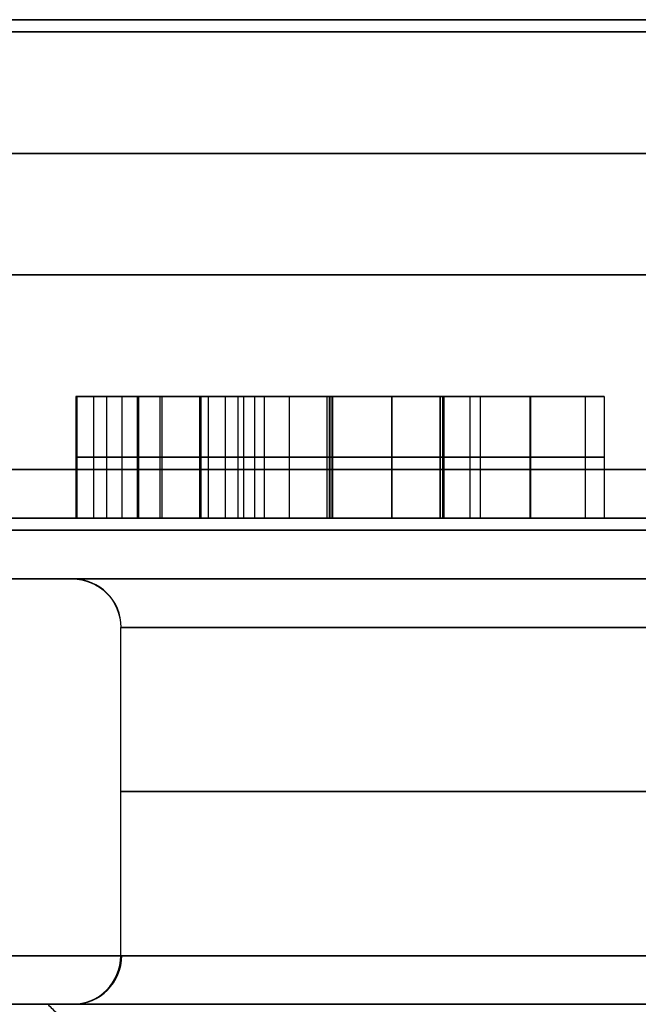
# Model space of a CAD drawing. Header units: centimetres. Extents: x -10 to 8.9, y -34.1 to -8.
# Tile 209 of 256: x -7.242 to -6.987, y -8.705 to -8.3. Entities that reach past the tile are written whole.
import ezdxf

# ---------------------------------------------------------------- set-up
doc = ezdxf.new("R2010")
doc.units = ezdxf.units.CM
doc.layers.add('Default', color=7, linetype='Continuous', true_color=0x000000)

msp = doc.modelspace()

# ---------------------------------------------------------------- linework, layer by layer
at = {"layer": 'Default'}
for p, q in [((-7.19308, -8.505, 5.60485), (-7.19308, -8.455, 5.60485)), ((-7.19257, -8.505, 5.5244), (-7.19257, -8.455, 5.5244)), ((-7.10991, -8.455, 5.43227), (-7.10991, -8.455, 5.47714)), ((-7.10991, -8.455, 5.64792), (-7.10991, -8.455, 5.69286)), ((-7.0013, -8.455, 5.56258), (-7.05222, -8.455, 5.56258)), ((-7.16762, -8.48, 5.60485), (-7.21853, -8.48, 5.60485)), ((-7.21802, -8.48, 5.5244), (-7.16711, -8.48, 5.5244)), ((-7.305, -8.53, 3.45), (-7.22, -8.53, 3.45)), ((-7.22, -8.705, 3.45), (-7.23, -8.705, 3.45))]:
    msp.add_line(p, q, dxfattribs=at)
at = {"layer": 'Default', "extrusion": (0, 1, 0)}
for centre, radius, start, end in [((6.55, 3.45, -8.3), 0.775, 270, 90), ((6.55, 3.45, -8.305), 1, 270, 90), ((6.55, 3.45, -8.355), 3.475, 180, 0), ((6.55, 3.45, -8.355), 3.475, 0, 180), ((6.55, 3.45, -8.405), 0.775, 270, 90), ((6.55, 3.45, -8.485), 3.225, 0, 180), ((6.55, 3.45, -8.485), 3.225, 180, 0), ((6.55, 3.45, -8.485), 1, 270, 90), ((6.55, 3.45, -8.505), 3.205, 180, 0), ((6.55, 3.45, -8.505), 3.205, 0, 180), ((6.55, 3.45, -8.505), 3.205, 180, 0), ((6.55, 3.45, -8.505), 0.775, 0, 90), ((6.55, 3.45, -8.51), 0.775, 201.6, 0), ((6.55, 3.45, -8.51), 0.775, 0, 180), ((6.55, 3.45, -8.53), 0.755, 180, 0), ((6.55, 3.45, -8.53), 0.755, 0, 180), ((6.55, 3.45, -8.685), 3.475, 0, 180), ((6.55, 3.45, -8.685), 3.475, 180, 0), ((6.55, 3.45, -8.685), 0.65, 180, 0), ((6.55, 3.45, -8.685), 0.65, 0, 180), ((6.55, 3.45, -8.705), 3.455, 0, 180), ((6.55, 3.45, -8.705), 3.455, 180, 0), ((6.55, 3.45, -8.705), 0.68, 360, 180), ((6.55, 3.45, -8.705), 0.68, 180, 360)]:
    msp.add_arc(centre, radius, start, end, dxfattribs=at)
at = {"layer": 'Default', "extrusion": (0, -1, 0)}
for centre, radius, start, end in [((-6.55, 3.45, 8.505), 1.02, 90, 270), ((-6.55, 3.45, 8.53), 0.67, 180, 0), ((-6.55, 3.45, 8.53), 0.67, 0, 180), ((-6.55, 3.45, 8.53), 0.67, 180, 184.19678), ((-6.55, 3.45, 8.55), 0.65, 180, 0), ((-6.55, 3.45, 8.55), 0.65, 0, 180), ((-6.55, 3.45, 8.6175), 0.65, 180, 0), ((-6.55, 3.45, 8.6175), 0.65, 0, 180), ((-6.55, 3.45, 8.705), 0.87997, 90, 270), ((-6.55, 3.45, 8.705), 0.67, 0, 180), ((-6.55, 3.45, 8.705), 0.67, 180, 0), ((-6.55, 3.45, 8.705), 0.67, 180, 360)]:
    msp.add_arc(centre, radius, start, end, dxfattribs=at)
at = {"layer": 'Default', "extrusion": (0, 0, -1)}
msp.add_arc((7.22, -8.55, -3.45), 0.02, 90, 180, dxfattribs=at)
at = {"layer": 'Default', "extrusion": (-0.022411, 0, 0.999749)}
msp.add_arc((8.55, -7.14104, 3.59592), 0.02, 90, 180, dxfattribs=at)
at = {"layer": 'Default'}
msp.add_arc((-7.22, -8.685, 3.45), 0.02, 270, 0, dxfattribs=at)
at = {"layer": 'Default', "extrusion": (-0.033106, 0, 0.999452)}
msp.add_arc((8.685, -7.10219, 3.66496), 0.02, 0, 90, dxfattribs=at)
at = {"layer": 'Default'}
for points, degree in [([(-7.21853, -8.455, 5.60485), (-7.21853, -8.48, 5.60485), (-7.21853, -8.505, 5.60485)], 2), ([(-7.19948, -8.455, 5.65522), (-7.20869, -8.455, 5.64303), (-7.21514, -8.455, 5.62623), (-7.21853, -8.455, 5.60485)], 3), ([(-7.21853, -8.455, 5.60485), (-7.19308, -8.455, 5.60485), (-7.16762, -8.455, 5.60485)], 2), ([(-7.21802, -8.455, 5.5244), (-7.21802, -8.48, 5.5244), (-7.21802, -8.505, 5.5244)], 2), ([(-7.16711, -8.455, 5.5244), (-7.19257, -8.455, 5.5244), (-7.21802, -8.455, 5.5244)], 2), ([(-7.21802, -8.455, 5.5244), (-7.21327, -8.455, 5.49622), (-7.20173, -8.455, 5.47382), (-7.18319, -8.455, 5.45723)], 3), ([(-7.21105, -8.505, 5.63383), (-7.21105, -8.48, 5.63383), (-7.21105, -8.455, 5.63383)], 2), ([(-7.20572, -8.505, 5.48636), (-7.20572, -8.48, 5.48636), (-7.20572, -8.455, 5.48636)], 2), ([(-7.19948, -8.505, 5.65522), (-7.19948, -8.48, 5.65522), (-7.19948, -8.455, 5.65522)], 2), ([(-7.16405, -8.455, 5.68309), (-7.17848, -8.455, 5.67664), (-7.19036, -8.455, 5.6673), (-7.19948, -8.455, 5.65522)], 3), ([(-7.18378, -8.505, 5.67124), (-7.18378, -8.48, 5.67124), (-7.18378, -8.455, 5.67124)], 2), ([(-7.18319, -8.455, 5.45723), (-7.18319, -8.48, 5.45723), (-7.18319, -8.505, 5.45723)], 2), ([(-7.18319, -8.455, 5.45723), (-7.16456, -8.455, 5.44055), (-7.14114, -8.455, 5.43224), (-7.11297, -8.455, 5.43224)], 3), ([(-7.16762, -8.455, 5.60485), (-7.16762, -8.48, 5.60485), (-7.16762, -8.505, 5.60485)], 2), ([(-7.16762, -8.455, 5.60485), (-7.1667, -8.455, 5.60875), (-7.16449, -8.455, 5.61592), (-7.16028, -8.455, 5.62473), (-7.15519, -8.455, 5.63197), (-7.14931, -8.455, 5.63774), (-7.14259, -8.455, 5.64222), (-7.13486, -8.455, 5.64552), (-7.126, -8.455, 5.64761), (-7.11905, -8.455, 5.64812), (-7.11534, -8.455, 5.64812)], 3), ([(-7.16711, -8.455, 5.5244), (-7.16711, -8.48, 5.5244), (-7.16711, -8.505, 5.5244)], 2), ([(-7.14504, -8.455, 5.48723), (-7.14679, -8.455, 5.48857), (-7.15019, -8.455, 5.4917), (-7.15503, -8.455, 5.49785), (-7.1595, -8.455, 5.50535), (-7.16354, -8.455, 5.51414), (-7.16597, -8.455, 5.52084), (-7.16711, -8.455, 5.5244)], 3), ([(-7.16405, -8.455, 5.68309), (-7.16405, -8.48, 5.68309), (-7.16405, -8.505, 5.68309)], 2), ([(-7.11432, -8.455, 5.69293), (-7.13299, -8.455, 5.69293), (-7.14963, -8.455, 5.68954), (-7.16405, -8.455, 5.68309)], 3), ([(-7.1569, -8.505, 5.50107), (-7.1569, -8.48, 5.50107), (-7.1569, -8.455, 5.50107)], 2), ([(-7.15176, -8.505, 5.43852), (-7.15176, -8.48, 5.43852), (-7.15176, -8.455, 5.43852)], 2), ([(-7.14941, -8.505, 5.63732), (-7.14941, -8.48, 5.63732), (-7.14941, -8.455, 5.63732)], 2), ([(-7.14504, -8.455, 5.48723), (-7.14504, -8.48, 5.48723), (-7.14504, -8.505, 5.48723)], 2), ([(-7.11365, -8.455, 5.47705), (-7.11689, -8.455, 5.47705), (-7.12304, -8.455, 5.47754), (-7.1311, -8.455, 5.47954), (-7.13836, -8.455, 5.48266), (-7.14288, -8.455, 5.48557), (-7.14504, -8.455, 5.48723)], 3), ([(-7.14094, -8.505, 5.6904), (-7.14094, -8.48, 5.6904), (-7.14094, -8.455, 5.6904)], 2), ([(-7.13061, -8.505, 5.47961), (-7.13061, -8.48, 5.47961), (-7.13061, -8.455, 5.47961)], 2), ([(-7.11534, -8.455, 5.64812), (-7.11534, -8.48, 5.64812), (-7.11534, -8.505, 5.64812)], 2), ([(-7.11534, -8.455, 5.64812), (-7.11176, -8.455, 5.64812), (-7.10499, -8.455, 5.64762), (-7.09618, -8.455, 5.64557), (-7.0883, -8.455, 5.64236), (-7.08118, -8.455, 5.63797), (-7.07465, -8.455, 5.63229), (-7.07059, -8.455, 5.62742), (-7.06867, -8.455, 5.6247)], 3), ([(-7.11432, -8.455, 5.69293), (-7.11432, -8.48, 5.69293), (-7.11432, -8.505, 5.69293)], 2), ([(-7.03184, -8.455, 5.65661), (-7.05221, -8.455, 5.68071), (-7.0797, -8.455, 5.69293), (-7.11432, -8.455, 5.69293)], 3), ([(-7.11365, -8.455, 5.47705), (-7.11365, -8.48, 5.47705), (-7.11365, -8.505, 5.47705)], 2), ([(-7.0688, -8.455, 5.49874), (-7.07115, -8.455, 5.49569), (-7.07612, -8.455, 5.49035), (-7.08394, -8.455, 5.48453), (-7.09256, -8.455, 5.48034), (-7.10214, -8.455, 5.47771), (-7.10965, -8.455, 5.47705), (-7.11365, -8.455, 5.47705)], 3), ([(-7.11297, -8.455, 5.43224), (-7.11297, -8.48, 5.43224), (-7.11297, -8.505, 5.43224)], 2), ([(-7.11297, -8.455, 5.43224), (-7.07902, -8.455, 5.43224), (-7.05187, -8.455, 5.44378), (-7.03162, -8.455, 5.46682)], 3), ([(-7.08861, -8.505, 5.64226), (-7.08861, -8.48, 5.64226), (-7.08861, -8.455, 5.64226)], 2), ([(-7.08842, -8.505, 5.48244), (-7.08842, -8.48, 5.48244), (-7.08842, -8.455, 5.48244)], 2), ([(-7.0688, -8.455, 5.49874), (-7.0688, -8.48, 5.49874), (-7.0688, -8.505, 5.49874)], 2), ([(-7.05221, -8.455, 5.56072), (-7.05221, -8.455, 5.55503), (-7.0527, -8.455, 5.54427), (-7.05485, -8.455, 5.52997), (-7.05838, -8.455, 5.5175), (-7.06309, -8.455, 5.50698), (-7.06682, -8.455, 5.5013), (-7.0688, -8.455, 5.49874)], 3), ([(-7.06867, -8.455, 5.6247), (-7.06867, -8.48, 5.6247), (-7.06867, -8.505, 5.6247)], 2), ([(-7.06867, -8.455, 5.6247), (-7.06671, -8.455, 5.62193), (-7.06303, -8.455, 5.61585), (-7.05838, -8.455, 5.6049), (-7.05488, -8.455, 5.59208), (-7.05271, -8.455, 5.57747), (-7.05221, -8.455, 5.56651), (-7.05221, -8.455, 5.56072)], 3), ([(-7.06766, -8.505, 5.68377), (-7.06766, -8.48, 5.68377), (-7.06766, -8.455, 5.68377)], 2), ([(-7.06708, -8.505, 5.44092), (-7.06708, -8.48, 5.44092), (-7.06708, -8.455, 5.44092)], 2), ([(-7.05642, -8.505, 5.5247), (-7.05642, -8.48, 5.5247), (-7.05642, -8.455, 5.5247)], 2), ([(-7.05639, -8.505, 5.59733), (-7.05639, -8.48, 5.59733), (-7.05639, -8.455, 5.59733)], 2), ([(-7.05221, -8.455, 5.56072), (-7.05221, -8.48, 5.56072), (-7.05221, -8.505, 5.56072)], 2), ([(-7.03184, -8.455, 5.65661), (-7.03184, -8.48, 5.65661), (-7.03184, -8.505, 5.65661)], 2), ([(-7.00129, -8.455, 5.56089), (-7.00129, -8.455, 5.6006), (-7.01147, -8.455, 5.63251), (-7.03184, -8.455, 5.65661)], 3), ([(-7.03162, -8.455, 5.46682), (-7.03162, -8.48, 5.46682), (-7.03162, -8.505, 5.46682)], 2), ([(-7.03162, -8.455, 5.46682), (-7.0113, -8.455, 5.48994), (-7.00129, -8.455, 5.52134), (-7.00129, -8.455, 5.56089)], 3), ([(-7.00899, -8.505, 5.61481), (-7.00899, -8.48, 5.61481), (-7.00899, -8.455, 5.61481)], 2), ([(-7.00891, -8.505, 5.50746), (-7.00891, -8.48, 5.50746), (-7.00891, -8.455, 5.50746)], 2), ([(-7.00129, -8.455, 5.56089), (-7.00129, -8.48, 5.56089), (-7.00129, -8.505, 5.56089)], 2), ([(-7.21853, -8.48, 5.60485), (-7.21514, -8.48, 5.62623), (-7.20869, -8.48, 5.64303), (-7.19948, -8.48, 5.65522)], 3), ([(-7.18319, -8.48, 5.45723), (-7.20173, -8.48, 5.47382), (-7.21327, -8.48, 5.49622), (-7.21802, -8.48, 5.5244)], 3), ([(-7.19948, -8.48, 5.65522), (-7.19036, -8.48, 5.6673), (-7.17848, -8.48, 5.67664), (-7.16405, -8.48, 5.68309)], 3), ([(-7.11297, -8.48, 5.43224), (-7.14114, -8.48, 5.43224), (-7.16456, -8.48, 5.44055), (-7.18319, -8.48, 5.45723)], 3), ([(-7.11534, -8.48, 5.64812), (-7.14335, -8.48, 5.64812), (-7.16083, -8.48, 5.6337), (-7.16762, -8.48, 5.60485)], 3), ([(-7.16711, -8.48, 5.5244), (-7.16134, -8.48, 5.50641), (-7.15387, -8.48, 5.49402), (-7.14504, -8.48, 5.48723)], 3), ([(-7.16405, -8.48, 5.68309), (-7.14963, -8.48, 5.68954), (-7.13299, -8.48, 5.69293), (-7.11432, -8.48, 5.69293)], 3), ([(-7.14504, -8.48, 5.48723), (-7.13622, -8.48, 5.48044), (-7.1257, -8.48, 5.47705), (-7.11365, -8.48, 5.47705)], 3), ([(-7.06867, -8.48, 5.6247), (-7.0797, -8.48, 5.64032), (-7.09532, -8.48, 5.64812), (-7.11534, -8.48, 5.64812)], 3), ([(-7.11432, -8.48, 5.69293), (-7.0797, -8.48, 5.69293), (-7.05221, -8.48, 5.68071), (-7.03184, -8.48, 5.65661)], 3), ([(-7.11365, -8.48, 5.47705), (-7.09498, -8.48, 5.47705), (-7.08004, -8.48, 5.48417), (-7.0688, -8.48, 5.49874)], 3), ([(-7.03162, -8.48, 5.46682), (-7.05187, -8.48, 5.44378), (-7.07902, -8.48, 5.43224), (-7.11297, -8.48, 5.43224)], 3), ([(-7.0688, -8.48, 5.49874), (-7.05764, -8.48, 5.5132), (-7.05221, -8.48, 5.5339), (-7.05221, -8.48, 5.56072)], 3), ([(-7.05221, -8.48, 5.56072), (-7.05221, -8.48, 5.5877), (-7.05764, -8.48, 5.60909), (-7.06867, -8.48, 5.6247)], 3), ([(-7.03184, -8.48, 5.65661), (-7.01147, -8.48, 5.63251), (-7.00129, -8.48, 5.6006), (-7.00129, -8.48, 5.56089)], 3), ([(-7.00129, -8.48, 5.56089), (-7.00129, -8.48, 5.52134), (-7.0113, -8.48, 5.48994), (-7.03162, -8.48, 5.46682)], 3), ([(-7.21853, -8.505, 5.60485), (-7.19308, -8.505, 5.60485), (-7.16762, -8.505, 5.60485)], 2), ([(-7.19948, -8.505, 5.65522), (-7.20869, -8.505, 5.64303), (-7.21514, -8.505, 5.62623), (-7.21853, -8.505, 5.60485)], 3), ([(-7.16711, -8.505, 5.5244), (-7.19257, -8.505, 5.5244), (-7.21802, -8.505, 5.5244)], 2), ([(-7.21802, -8.505, 5.5244), (-7.21327, -8.505, 5.49622), (-7.20173, -8.505, 5.47382), (-7.18319, -8.505, 5.45723)], 3), ([(-7.16405, -8.505, 5.68309), (-7.17848, -8.505, 5.67664), (-7.19036, -8.505, 5.6673), (-7.19948, -8.505, 5.65522)], 3), ([(-7.18319, -8.505, 5.45723), (-7.16456, -8.505, 5.44055), (-7.14114, -8.505, 5.43224), (-7.11297, -8.505, 5.43224)], 3), ([(-7.16762, -8.505, 5.60485), (-7.16083, -8.505, 5.6337), (-7.14335, -8.505, 5.64812), (-7.11534, -8.505, 5.64812)], 3), ([(-7.14504, -8.505, 5.48723), (-7.15387, -8.505, 5.49402), (-7.16134, -8.505, 5.50641), (-7.16711, -8.505, 5.5244)], 3), ([(-7.11432, -8.505, 5.69293), (-7.13299, -8.505, 5.69293), (-7.14963, -8.505, 5.68954), (-7.16405, -8.505, 5.68309)], 3), ([(-7.11365, -8.505, 5.47705), (-7.1257, -8.505, 5.47705), (-7.13622, -8.505, 5.48044), (-7.14504, -8.505, 5.48723)], 3), ([(-7.11534, -8.505, 5.64812), (-7.09532, -8.505, 5.64812), (-7.0797, -8.505, 5.64032), (-7.06867, -8.505, 5.6247)], 3), ([(-7.03184, -8.505, 5.65661), (-7.05221, -8.505, 5.68071), (-7.0797, -8.505, 5.69293), (-7.11432, -8.505, 5.69293)], 3), ([(-7.0688, -8.505, 5.49874), (-7.08004, -8.505, 5.48417), (-7.09498, -8.505, 5.47705), (-7.11365, -8.505, 5.47705)], 3), ([(-7.11297, -8.505, 5.43224), (-7.07902, -8.505, 5.43224), (-7.05187, -8.505, 5.44378), (-7.03162, -8.505, 5.46682)], 3), ([(-7.05221, -8.505, 5.56072), (-7.05221, -8.505, 5.5339), (-7.05764, -8.505, 5.5132), (-7.0688, -8.505, 5.49874)], 3), ([(-7.06867, -8.505, 5.6247), (-7.05764, -8.505, 5.60909), (-7.05221, -8.505, 5.5877), (-7.05221, -8.505, 5.56072)], 3), ([(-7.00129, -8.505, 5.56089), (-7.00129, -8.505, 5.6006), (-7.01147, -8.505, 5.63251), (-7.03184, -8.505, 5.65661)], 3), ([(-7.03162, -8.505, 5.46682), (-7.0113, -8.505, 5.48994), (-7.00129, -8.505, 5.52134), (-7.00129, -8.505, 5.56089)], 3), ([(-7.2, -8.685, 3.45), (-7.2, -8.6175, 3.45), (-7.2, -8.55, 3.45)], 2), ([(-7.23, -8.705, 3.45), (-7.215, -8.72, 3.45), (-7.2, -8.735, 3.45)], 2)]:
    msp.add_open_spline(points, degree=degree, dxfattribs=at)

doc.saveas('drawing.dxf')
